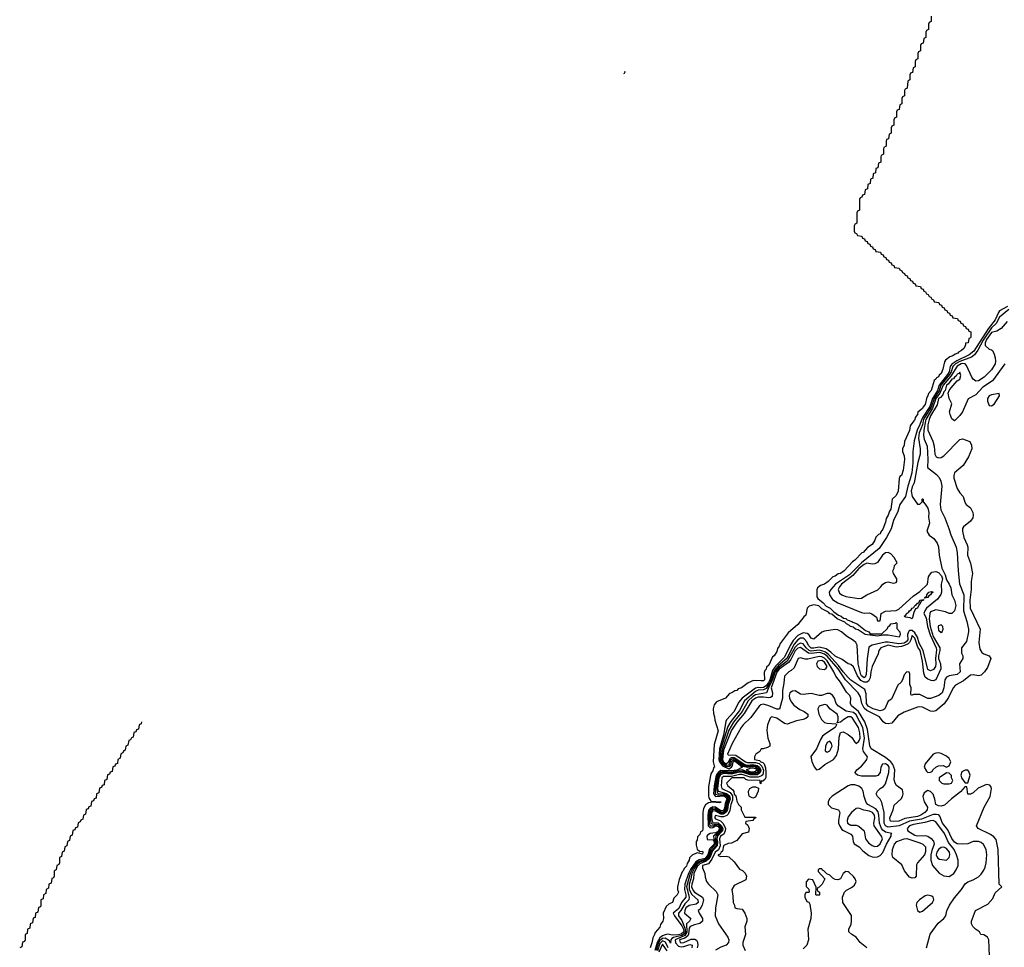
# Model space of a CAD drawing. Header units: inches. Extents: x 2668334 to 2765628, y 828034 to 955234.
# Tile 159 of 218: x 2670066 to 2677485, y 906033 to 913024. Entities that reach past the tile are written whole.
import ezdxf

# ---------------------------------------------------------------- set-up
doc = ezdxf.new("R2010")
doc.units = ezdxf.units.IN
doc.header["$MEASUREMENT"] = 0
doc.layers.add('C6970', color=7, linetype='Continuous')
doc.layers.add('C6971', color=7, linetype='Continuous')

msp = doc.modelspace()

# ---------------------------------------------------------------- linework, layer by layer
at = {"layer": 'C6970', "color": 4}
for points, elevation in [([(2676803.3, 910000), (2676776.7, 909963.3), (2676770, 909928.7), (2676734.2, 909845.8), (2676730, 909818), (2676717.3, 909790), (2676717.3, 909770), (2676730, 909738), (2676734.4, 909710), (2676722.8, 909630), (2676710.3, 909590), (2676699.1, 909580.9), (2676693.5, 909566.5), (2676686, 909470), (2676670, 909439), (2676641, 909410), (2676630, 909335.3), (2676619.1, 909320.9), (2676610, 909289), (2676594.9, 909265.1), (2676590, 909238), (2676570, 909184), (2676555.1, 909164.9), (2676550.3, 909150), (2676536.4, 909143.6), (2676516.7, 909123.3), (2676510, 909102), (2676490.4, 909070), (2676453.7, 909046.3), (2676421, 909010), (2676413, 909007), (2676358.8, 908950), (2676342, 908938), (2676278.8, 908870), (2676250.7, 908850), (2676233, 908847), (2676210.8, 908830), (2676193.5, 908826.5), (2676158.8, 908790), (2676130.8, 908770), (2676099.8, 908760.2), (2676078, 908742), (2676071.8, 908728.2), (2676073.7, 908673.7), (2676081.3, 908661.3), (2676121, 908630), (2676143.4, 908603.4), (2676174, 908590), (2676201.6, 908561.6), (2676236.4, 908536.4), (2676254.8, 908530), (2676273.8, 908513.8), (2676290, 908510.3), (2676300.3, 908500.3), (2676336, 908490), (2676343, 908483), (2676376, 908470), (2676439.8, 908419.8), (2676464.7, 908410), (2676475.3, 908395.3), (2676563.2, 908396.8), (2676604.7, 908435.3), (2676610, 908450.5), (2676622.5, 908457.5), (2676629.5, 908470), (2676664.8, 908475.2), (2676670, 908481), (2676675.2, 908475.2), (2676675.9, 908435.9), (2676697.3, 908410), (2676700.7, 908390), (2676692, 908370), (2676610, 908386.3), (2676570, 908386.3), (2676530, 908377.2), (2676438, 908390), (2676384.8, 908424.8), (2676364, 908430), (2676345.6, 908445.6), (2676326.6, 908450), (2676319.7, 908459.7), (2676295.3, 908470), (2676282.9, 908482.9), (2676226, 908510), (2676184.8, 908544.8), (2676170, 908547.8), (2676159.7, 908559.7), (2676110, 908585.1), (2676086.5, 908606.5), (2676050, 908614), (2676014.4, 908605.6), (2676001, 908590), (2675990, 908535.3), (2675974.9, 908525.1), (2675930, 908466), (2675857.5, 908402.5), (2675797.1, 908322.9), (2675790, 908304), (2675775.2, 908284.8), (2675770, 908262), (2675750, 908229.4), (2675738.5, 908221.5), (2675710, 908159), (2675694.4, 908145.6), (2675690, 908129.2), (2675680.4, 908119.6), (2675675.9, 908104.1), (2675677.1, 908050), (2675670, 908042.9), (2675650, 908040.9), (2675595.9, 908044.1), (2675554.2, 908025.8), (2675504.7, 907990), (2675479.8, 907980.2), (2675470.7, 907970), (2675453.8, 907966.2), (2675431, 907950), (2675414.4, 907945.6), (2675384.7, 907910), (2675315.5, 907884.5), (2675299.1, 907860.9), (2675292.2, 907830), (2675294.9, 907794.9), (2675302.8, 907770), (2675304, 907744), (2675330, 907666), (2675299.1, 907560.9), (2675291.8, 907431.8), (2675301, 907390), (2675295.2, 907384.8), (2675290, 907364), (2675275.3, 907344.7), (2675271.3, 907328.7), (2675256.4, 907243.6), (2675255.3, 907175.3), (2675259.1, 907159.1), (2675274.7, 907134.7), (2675350, 907130.2), (2675350, 907126), (2675338, 907122), (2675290, 907126.4), (2675257.5, 907122.5), (2675232.8, 907107.3), (2675219.8, 907080.2), (2675214.6, 907050), (2675214.4, 906925.6), (2675210.4, 906910), (2675196.7, 906903.3), (2675190, 906884), (2675174.4, 906865.6), (2675170, 906842), (2675162.8, 906830), (2675163.5, 906803.5), (2675172, 906772), (2675190, 906756), (2675210, 906758.8), (2675214.9, 906750), (2675210, 906735.3), (2675170, 906745.2), (2675132.7, 906727.3), (2675112.7, 906707.3), (2675110, 906689), (2675095.1, 906664.9), (2675090, 906646), (2675072.7, 906627.3), (2675066, 906610), (2675056.7, 906603.3), (2675035.3, 906544.7), (2675022.8, 906490), (2675022.8, 906470), (2675030, 906448), (2675021, 906430), (2674995.5, 906404.5), (2674984.7, 906370), (2674959.8, 906360.2), (2674938, 906342), (2674914.9, 906290), (2674917.3, 906250), (2674911, 906230), (2674895.5, 906204.5), (2674890, 906184), (2674853.8, 906146.2), (2674850, 906128.7), (2674835.8, 906104.2), (2674830, 906068), (2674816.3, 906030)], -4), ([(2676859.4, 910000), (2676850, 909974.2), (2676827.5, 909930), (2676807, 909850), (2676795.6, 909770), (2676796.5, 909683.5), (2676787.5, 909610), (2676776.9, 909563.1), (2676757.3, 909510), (2676740.2, 909430), (2676698.8, 909370), (2676681.8, 909318.2), (2676650.9, 909250), (2676631.7, 909188.3), (2676598.1, 909121.9), (2676541.4, 909038.6), (2676408, 908932), (2676319.1, 908840.9), (2676213, 908770), (2676177.6, 908730), (2676166.3, 908710), (2676167.6, 908690), (2676190, 908655.3), (2676230, 908630.3), (2676410, 908557.1), (2676430, 908552.7), (2676470, 908553.4), (2676487.7, 908547.7), (2676522, 908522), (2676530, 908494), (2676550, 908494), (2676558, 908550), (2676590, 908566), (2676670, 908570.5), (2676690, 908582.3), (2676799, 908681), (2676850, 908713.7), (2676907.1, 908770), (2676914.6, 908825.4), (2676920.8, 908839.2), (2676940.1, 908859.9), (2676970, 908866.1), (2676990, 908859.1), (2677012.5, 908832.5), (2677019.3, 908810), (2677009, 908770), (2677012, 908710), (2677006.9, 908693.1), (2676982.5, 908657.5), (2676899.8, 908590), (2676885.7, 908570), (2676878.9, 908550), (2676896, 908516), (2676906, 908450), (2676927.4, 908387.4), (2676972.4, 908290), (2676975, 908275), (2676967.6, 908210), (2676969.4, 908170), (2676966, 908150), (2676952.4, 908127.6), (2676930, 908115.8), (2676908.1, 908128.1), (2676875, 908270), (2676844.4, 908324.4), (2676830.6, 908370.6), (2676810, 908403.7), (2676790, 908419.8), (2676770, 908422), (2676765.1, 908414.9), (2676756.4, 908390), (2676758.2, 908350), (2676745.3, 908334.7), (2676730, 908326.2), (2676690, 908321.1), (2676610, 908333.8), (2676587, 908333), (2676490.2, 908309.8), (2676465.5, 908294.5), (2676452.1, 908207.9), (2676443.2, 908090), (2676437.4, 908070), (2676430, 908065.3), (2676410, 908078.9), (2676404.9, 908090), (2676385, 908170), (2676376.2, 908310), (2676366.6, 908330), (2676350, 908346.6), (2676297.1, 908377.1), (2676258, 908410), (2676230, 908425.1), (2676210, 908429.5), (2676130, 908417.2), (2676110, 908409.2), (2676050, 908356), (2676030, 908362.7), (2676011.3, 908391.3), (2675998.9, 908398.9), (2675970, 908402.8), (2675930, 908384.2), (2675894.2, 908345.8), (2675871.4, 908308.6), (2675830, 908219.3), (2675764.9, 908155.1), (2675739.3, 908120.7), (2675718.4, 908050), (2675709.7, 908030), (2675690, 908004), (2675670, 907992.1), (2675650, 907988.5), (2675630, 907991.8), (2675610, 907987), (2675508.8, 907910), (2675481.3, 907878.7), (2675450, 907809.7), (2675393.2, 907746.8), (2675385.9, 907734.1), (2675370, 907631.2), (2675338.6, 907530), (2675334.4, 907450), (2675338.1, 907430), (2675361.6, 907401.6), (2675410, 907378.4), (2675430, 907390.8), (2675437.4, 907402.6), (2675441, 907430), (2675450, 907436), (2675470, 907427), (2675513.6, 907390), (2675469.5, 907369.5), (2675430, 907364.5), (2675350, 907365.2), (2675328.3, 907351.7), (2675315, 907330), (2675298.4, 907250), (2675293, 907190), (2675310, 907169.2), (2675373.7, 907173.7), (2675390, 907162.9), (2675395, 907150), (2675381.8, 907118.2), (2675377.3, 907082.7), (2675370, 907064.7), (2675350, 907062.2), (2675310, 907090), (2675290, 907092.6), (2675270, 907082.2), (2675256.2, 907063.8), (2675251.3, 907030), (2675253.8, 906950), (2675270, 906934.4), (2675290, 906936.9), (2675310, 906947.8), (2675330, 906943.5), (2675338.5, 906930), (2675330, 906906.5), (2675310, 906896.9), (2675270, 906889.9), (2675250, 906878.8), (2675243.9, 906870), (2675246.3, 906846.3), (2675290, 906843.3), (2675299.4, 906830), (2675300.3, 906810), (2675263.6, 906776.4), (2675250.9, 906730), (2675237.3, 906710), (2675230, 906703.9), (2675186.8, 906693.2), (2675161.3, 906678.7), (2675119.8, 906620.2), (2675104.6, 906590), (2675077.8, 906510), (2675075.8, 906470), (2675086.3, 906430), (2675085.7, 906410), (2675052.9, 906370), (2675033.9, 906326.1), (2674989.4, 906290), (2674999, 906270), (2675054.5, 906194.5), (2675066.9, 906170), (2675070.9, 906150), (2675050, 906132.2), (2675026.7, 906126.7), (2674984.9, 906124.9), (2674950, 906131.3), (2674930, 906128.5), (2674910, 906119.9), (2674890, 906104), (2674869.3, 906070.7), (2674851.9, 906010)], 4), ([(2676874.5, 910000), (2676867.9, 909972.1), (2676844.8, 909910), (2676838.5, 909870), (2676851.7, 909790), (2676851.8, 909750), (2676832.5, 909687.5), (2676805.8, 909534.2), (2676790, 909502.7), (2676782.8, 909470), (2676790, 909431.3), (2676830, 909374), (2676850, 909374), (2676866, 909390), (2676866, 909410), (2676870, 909414), (2676874, 909410), (2676874, 909390), (2676890, 909374), (2676910, 909342), (2676917.3, 909310), (2676915.3, 909275.3), (2676922, 909230), (2676902, 909170), (2676919.6, 909139.6), (2676953.7, 909113.7), (2676978.5, 909078.5), (2676990, 909052), (2676994.8, 908990), (2677014, 908890), (2677040.2, 908840.2), (2677050, 908802.8), (2677070.3, 908770.3), (2677081.7, 908741.7), (2677090.4, 908690.4), (2677110.7, 908650), (2677119.1, 908610), (2677110.6, 908570), (2677090, 908549.2), (2677070, 908549.2), (2677042.7, 908562.7), (2676970, 908577), (2676930, 908560.9), (2676923.1, 908550), (2676920.1, 908510), (2676926.9, 908450), (2676950, 908376.5), (2676999.2, 908290), (2677000.2, 908270), (2676990.3, 908230), (2676990.3, 908210), (2677004, 908170), (2677006.9, 908133.1), (2676970.6, 908050), (2676950, 908041.2), (2676935.3, 908044.7), (2676910, 908054.5), (2676889.7, 908069.7), (2676879.2, 908099.2), (2676867.7, 908190), (2676851.2, 908270), (2676834.8, 908294.8), (2676810, 908362.9), (2676790, 908382.9), (2676781.7, 908350), (2676770.3, 908330), (2676760.1, 908319.9), (2676733.2, 908306.8), (2676710, 908299.5), (2676670, 908296.5), (2676610, 908309.5), (2676554, 908290), (2676540.7, 908270), (2676535.5, 908244.5), (2676490, 908149), (2676479.5, 908110), (2676475.6, 908064.4), (2676461.6, 908038.4), (2676449.2, 908030.8), (2676430, 908031.4), (2676405.1, 908045.1), (2676379.9, 908079.9), (2676350, 908146.6), (2676330, 908165.2), (2676310, 908169.2), (2676262.5, 908202.5), (2676210, 908227.8), (2676178, 908258), (2676142.5, 908282.5), (2676090, 908296.1), (2676050, 908287.5), (2676029.1, 908289.1), (2676010, 908307.4), (2675996.1, 908336.1), (2675977.8, 908357.8), (2675970, 908362.8), (2675950, 908362.5), (2675930, 908350.7), (2675902.2, 908317.8), (2675847.3, 908210), (2675783.9, 908156.1), (2675747.4, 908112.6), (2675720.2, 908030), (2675690, 907984.4), (2675670, 907972.8), (2675630, 907970.9), (2675610, 907962.2), (2675528.6, 907890), (2675490, 907818.2), (2675424, 907736), (2675402, 907698), (2675350.3, 907530), (2675344.7, 907444.7), (2675349, 907429), (2675357.9, 907417.9), (2675390, 907397.5), (2675410, 907394.9), (2675419.2, 907400.8), (2675426.9, 907410), (2675430, 907437.3), (2675450, 907447.2), (2675518.6, 907398.6), (2675550, 907390.6), (2675590, 907395.1), (2675610, 907392.3), (2675630, 907377.7), (2675633.7, 907366.3), (2675619.8, 907350), (2675590, 907344.8), (2675567.6, 907347.6), (2675510, 907370), (2675430, 907353.7), (2675370, 907359.1), (2675346.2, 907353.8), (2675326.3, 907333.8), (2675317.8, 907310), (2675305.5, 907230), (2675306.1, 907190), (2675330, 907179.8), (2675370, 907183.5), (2675390, 907175.8), (2675396.3, 907170), (2675403, 907150), (2675388.7, 907111.3), (2675382.6, 907070), (2675370, 907055.2), (2675350, 907053.1), (2675310, 907080.2), (2675290, 907082.7), (2675270.9, 907069.1), (2675260.7, 907050), (2675261.5, 906970), (2675270, 906950.1), (2675290, 906949.4), (2675310, 906956.8), (2675330, 906954.6), (2675347.2, 906930), (2675344.6, 906915.4), (2675336.9, 906903.1), (2675292.8, 906870), (2675296.7, 906850), (2675309.1, 906830), (2675309.8, 906810), (2675272.1, 906767.9), (2675259.2, 906730), (2675247.3, 906710), (2675230, 906695.6), (2675190, 906683.8), (2675168.3, 906671.7), (2675138.2, 906630), (2675117.9, 906590), (2675090.1, 906490), (2675111, 906410), (2675109.4, 906390.6), (2675077.8, 906362.2), (2675048.9, 906311.1), (2675031.3, 906290), (2675031.5, 906270), (2675054.7, 906234.7), (2675077.6, 906177.6), (2675082.3, 906150), (2675070, 906132), (2675056.6, 906123.4), (2674993.3, 906106.7), (2674981, 906099), (2674973, 906090), (2674970, 906065.2), (2674962.9, 906082.9), (2674930, 906101.5), (2674910, 906100.4), (2674890, 906084.5), (2674878, 906062), (2674862.3, 906010)], 8), ([(2676892, 910000), (2676878.7, 909930), (2676876.5, 909890), (2676881.8, 909861.8), (2676904.9, 909810), (2676908.7, 909710), (2676906, 909650), (2676975.6, 909595.6), (2676993.5, 909573.5), (2677006.6, 909546.6), (2677014, 909510), (2677003.1, 909370), (2677007.2, 909330), (2677037.1, 909270), (2677068, 909190), (2677081.4, 909141.4), (2677122.4, 909050), (2677130.4, 909010), (2677137.1, 908870), (2677148.2, 908771.8), (2677180.9, 908690), (2677178.5, 908570), (2677203.8, 908490), (2677216.3, 908430), (2677216.3, 908410), (2677201.1, 908338.9), (2677162, 908290), (2677162, 908250), (2677172, 908230), (2677172, 908210), (2677146.8, 908170), (2677153, 908110), (2677130, 908089.6), (2677070, 908079.7), (2677050.3, 908069.7), (2677038, 908050), (2677030, 907988), (2677018, 907950), (2676991, 907930), (2676930, 907909.3), (2676910, 907909.3), (2676850, 907938.4), (2676802, 907938), (2676786, 907930), (2676782, 907942), (2676784, 907990), (2676773.2, 908013.2), (2676773.6, 908093.6), (2676768, 908108), (2676750, 908108.7), (2676730, 908088), (2676718, 908050), (2676707.3, 908032.7), (2676684, 908010), (2676635.9, 907904.1), (2676610, 907888.7), (2676584, 907830), (2676570, 907819.5), (2676550, 907815.8), (2676497, 907830), (2676460.5, 907850), (2676447.8, 907870), (2676444.2, 907944.2), (2676435.1, 907975.1), (2676330, 908047.4), (2676310, 908065.7), (2676270, 908108.9), (2676236.9, 908156.9), (2676159.4, 908239.4), (2676137.1, 908257.1), (2676110, 908268.8), (2676090, 908272.5), (2676030, 908265.5), (2676015.4, 908270), (2675992.6, 908290), (2675970, 908320.8), (2675950, 908326.3), (2675930, 908316.2), (2675910, 908295.2), (2675850, 908190.4), (2675790, 908145.4), (2675758.8, 908110), (2675736.6, 908043.4), (2675708.7, 907988.7), (2675694.6, 907950), (2675610, 907935.3), (2675590, 907923), (2675555.1, 907890), (2675509.5, 907810), (2675444.8, 907730), (2675410.1, 907670), (2675361.6, 907530), (2675352.7, 907450), (2675363.7, 907423.7), (2675390, 907406.6), (2675411.8, 907408.2), (2675425.6, 907450), (2675450, 907456.2), (2675530, 907402.9), (2675550, 907398.6), (2675590, 907402.6), (2675610, 907400), (2675630.2, 907390.2), (2675642.8, 907370), (2675630, 907344.8), (2675590, 907337.5), (2675570, 907339.5), (2675510, 907361.5), (2675430, 907345.1), (2675369, 907351), (2675350, 907346), (2675341.4, 907338.6), (2675327, 907313), (2675315.4, 907230), (2675320.6, 907200.6), (2675330.8, 907190.8), (2675367.9, 907192.1), (2675390, 907184.7), (2675406, 907170), (2675411.1, 907150), (2675396.3, 907110), (2675390.7, 907070), (2675382.8, 907057.2), (2675370, 907046.2), (2675350, 907044.7), (2675310, 907070.4), (2675290, 907073.1), (2675269.6, 907050), (2675268.8, 907010), (2675272.9, 906970), (2675290, 906961.1), (2675330, 906963.2), (2675353.8, 906933.8), (2675352.7, 906910), (2675312.4, 906870), (2675310, 906850), (2675317, 906830), (2675315.7, 906804.3), (2675278.8, 906761.2), (2675253.8, 906706.2), (2675232, 906688), (2675190, 906674.4), (2675170, 906659.4), (2675149.8, 906630), (2675130.5, 906590), (2675123.8, 906550), (2675110.1, 906510), (2675111.3, 906470), (2675131.1, 906431.1), (2675176.9, 906390), (2675178.3, 906370), (2675162.2, 906357.8), (2675110, 906347.8), (2675086.8, 906330), (2675076.9, 906310), (2675076.5, 906290), (2675122, 906250), (2675114.4, 906230), (2675090.9, 906209.1), (2675093.6, 906146.4), (2675077.9, 906122.1), (2675006.4, 906090), (2675007.2, 906067.2), (2675030, 906043), (2675050, 906038.1), (2675070, 906040.6), (2675115.5, 906055.5), (2675132.8, 906050), (2675130.2, 906030)], 12), ([(2676916.3, 910000), (2676909.5, 909970), (2676910.2, 909930.2), (2676948, 909848), (2676957.4, 909810), (2676962.4, 909750), (2676971.3, 909730), (2676990, 909723), (2677010, 909724.9), (2677030, 909737.3), (2677150, 909861), (2677170, 909866), (2677224.7, 909844.7), (2677236.9, 909816.9), (2677241, 909790), (2677215.5, 909730), (2677176, 909664), (2677110.7, 909610), (2677104, 909590), (2677104.9, 909570), (2677130.8, 909490), (2677150, 909458), (2677176, 909430), (2677187.1, 909387.1), (2677198, 909370), (2677230, 909344.7), (2677247.3, 909310), (2677250.6, 909290), (2677247.3, 909270), (2677230, 909246), (2677178.5, 909201.5), (2677170.8, 909190), (2677170.6, 909169.4), (2677180.9, 909120.9), (2677206.6, 909066.6), (2677210.4, 909050), (2677208.4, 908990), (2677230.6, 908929.4), (2677246.8, 908850), (2677235.5, 908790), (2677236.4, 908730), (2677226.3, 908650), (2677228.9, 908590), (2677303.8, 908430), (2677293.4, 908330), (2677300.5, 908280.5), (2677316, 908256), (2677330, 908246), (2677371, 908230), (2677384, 908210), (2677358, 908142), (2677337.3, 908110), (2677310, 908083.7), (2677290, 908079.5), (2677250, 908087), (2677230, 908084.5), (2677177.1, 908042.9), (2677117.3, 908010), (2677099.3, 907990), (2677064.3, 907915.7), (2677031.4, 907868.6), (2676970, 907815.1), (2676950, 907809.4), (2676930, 907812), (2676870, 907842.4), (2676850, 907846), (2676830, 907843), (2676730, 907805.1), (2676683.2, 907776.8), (2676638, 907722), (2676610, 907717), (2676590, 907720.9), (2676571.5, 907731.5), (2676544.2, 907770), (2676450, 907818.6), (2676430, 907835.3), (2676411.5, 907870), (2676400.9, 907920.9), (2676384.5, 907950), (2676289.3, 908049.3), (2676232.2, 908132.2), (2676150, 908227.9), (2676130, 908243.8), (2676095.8, 908255.8), (2676030, 908247.9), (2676010, 908251.4), (2675950, 908293), (2675930, 908287.1), (2675910, 908267.8), (2675876.6, 908203.4), (2675859.8, 908180.2), (2675790, 908130.3), (2675770, 908106.4), (2675729.1, 907990), (2675737.7, 907950), (2675736.2, 907923.8), (2675724.7, 907915.3), (2675710, 907914.2), (2675670, 907919.1), (2675630, 907917.9), (2675610, 907912.2), (2675582, 907890), (2675524.3, 907795.7), (2675468.9, 907730), (2675430.1, 907670), (2675370, 907519.3), (2675361.7, 907450), (2675369.2, 907429.2), (2675390, 907417.1), (2675406.7, 907430), (2675421.1, 907458.9), (2675430, 907464.9), (2675450, 907464.5), (2675530, 907412.2), (2675550, 907406.5), (2675590, 907410), (2675623, 907403), (2675640.6, 907390), (2675650.9, 907369.1), (2675646.2, 907350), (2675625.7, 907334.3), (2675570, 907332.2), (2675510, 907353.1), (2675490, 907352.6), (2675430, 907337.6), (2675370, 907342.7), (2675346.8, 907333.2), (2675335, 907310), (2675325.2, 907230), (2675330.1, 907210.1), (2675392.4, 907192.4), (2675413.7, 907173.7), (2675419.3, 907150), (2675404.2, 907110), (2675398.8, 907070), (2675388.8, 907051.2), (2675370, 907037.9), (2675350, 907036.5), (2675310, 907060.6), (2675290, 907062.1), (2675279.6, 907050), (2675277.8, 907010), (2675283.3, 906983.3), (2675290, 906974.5), (2675330, 906972), (2675352.3, 906952.3), (2675363.3, 906930), (2675361.3, 906910), (2675324, 906870), (2675319.5, 906850), (2675324.8, 906830), (2675322, 906798), (2675284.7, 906755.3), (2675274.3, 906725.7), (2675259, 906701), (2675238, 906682), (2675190, 906663.5), (2675170, 906642.2), (2675145.8, 906590), (2675142.9, 906550), (2675130.9, 906510), (2675129.2, 906489.2), (2675141.6, 906461.6), (2675150.3, 906450), (2675210, 906410.2), (2675217.7, 906390), (2675208.3, 906350), (2675190, 906319.5), (2675177.3, 906310), (2675184.9, 906290), (2675210, 906250.7), (2675211.6, 906230), (2675190, 906212.6), (2675150, 906203.5), (2675118.7, 906190), (2675110, 906178.4), (2675106.6, 906133.4), (2675101.2, 906118.8), (2675078.7, 906101.3), (2675039, 906090), (2675043.7, 906070), (2675050, 906067.1), (2675070.4, 906069.6), (2675125.4, 906094.6), (2675154.6, 906094.6), (2675166, 906086), (2675172.3, 906072.3), (2675175.8, 906050), (2675170.2, 906030)], 16), ([(2677374, 905970), (2677368, 906090), (2677358, 906110), (2677330, 906128), (2677308.7, 906128.7), (2677298, 906150), (2677268, 906170), (2677248, 906190), (2677238, 906210), (2677238, 906230), (2677268, 906310), (2677360.4, 906359.6), (2677398, 906402), (2677416.4, 906443.6), (2677466, 906490), (2677446, 906510), (2677439.3, 906770), (2677425.2, 906845.2), (2677406.6, 906866.6), (2677382.5, 906882.5), (2677288, 906930), (2677275.3, 906950), (2677332.7, 907090), (2677379.5, 907170), (2677389.1, 907229.1), (2677384.7, 907244.7), (2677376.5, 907256.5), (2677350, 907261.2), (2677287.3, 907232.7), (2677250, 907198), (2677230, 907188), (2677210, 907188), (2677202, 907242), (2677190, 907246), (2677156, 907204), (2677086.6, 907153.4), (2677035.2, 907104.8), (2677010, 907097.2), (2676990, 907099.3), (2676969.4, 907109.4), (2676962.7, 907150), (2676950, 907188), (2676930, 907208.7), (2676910, 907215.3), (2676882, 907198), (2676870.8, 907170), (2676882, 907130), (2676907.3, 907090), (2676904.9, 907070), (2676886, 907050), (2676857.1, 907030), (2676830, 907019.8), (2676736.7, 907003.3), (2676690, 906982.8), (2676650, 906980.4), (2676630, 906984.7), (2676624.7, 906990), (2676623.5, 907010), (2676647, 907070), (2676655.1, 907104.9), (2676707, 907153), (2676718.4, 907170), (2676723.6, 907190), (2676719.3, 907219.3), (2676674, 907254), (2676662.4, 907270), (2676656.4, 907296.4), (2676659.2, 907370), (2676644.6, 907410), (2676629.8, 907430), (2676590, 907465.1), (2676481.6, 907530), (2676471.1, 907551.1), (2676453.8, 907673.8), (2676433.3, 907733.3), (2676386.3, 907810), (2676334, 907854), (2676326.3, 907870), (2676327.8, 907910), (2676322.4, 907930), (2676296.6, 907956.6), (2676250, 908032.3), (2676215.9, 908075.9), (2676201.1, 908110), (2676150, 908193.2), (2676130, 908211.6), (2676110, 908221.8), (2676090, 908224.7), (2676006, 908206), (2675985.7, 908205.7), (2675950, 908214.3), (2675931.3, 908210), (2675900.7, 908139.3), (2675879.9, 908120.1), (2675861, 908110), (2675830, 908078), (2675824.9, 908024.9), (2675812.9, 907970), (2675813.6, 907910), (2675792.4, 907827.6), (2675770, 907826.9), (2675710, 907854), (2675670, 907866), (2675650, 907859.7), (2675637.6, 907850), (2675574.4, 907765.6), (2675516.5, 907710), (2675501.8, 907690), (2675434.7, 907570), (2675398.5, 907490), (2675404.8, 907484.8), (2675461.7, 907481.7), (2675535, 907430), (2675550, 907425.9), (2675610, 907425.5), (2675637.7, 907417.7), (2675659.2, 907399.2), (2675671.3, 907368.7), (2675665.8, 907334.2), (2675655.4, 907324.6), (2675630, 907315.2), (2675570, 907314.8), (2675510, 907335), (2675490, 907335), (2675430, 907320.1), (2675370, 907321.6), (2675357.6, 907310), (2675352.1, 907250), (2675355.9, 907230), (2675419.1, 907199.1), (2675436.1, 907176.1), (2675437.8, 907142.2), (2675423.4, 907110), (2675416.8, 907063.2), (2675403.5, 907036.5), (2675393.6, 907026.4), (2675370, 907017.4), (2675350, 907015.6), (2675310, 907027.3), (2675304.3, 907015.7), (2675303.1, 907010), (2675310, 907000.8), (2675346.2, 906986.2), (2675366.1, 906966.1), (2675383.6, 906930), (2675383, 906910), (2675372.8, 906887.2), (2675347.9, 906870), (2675340.4, 906850), (2675343.1, 906796.9), (2675331.8, 906768.2), (2675305.7, 906750), (2675281.8, 906698.2), (2675256.9, 906663.1), (2675210.3, 906650), (2675212, 906632), (2675228.2, 906590), (2675230, 906562), (2675242, 906530), (2675256.3, 906510), (2675313.5, 906453.5), (2675325.5, 906430), (2675308.9, 906330), (2675307, 906270), (2675330.5, 906210), (2675402, 906110), (2675410.6, 906090), (2675407.3, 906070), (2675390.3, 906049.7), (2675350, 906034), (2675310, 906011.8)], 24), ([(2676898, 906030), (2676927.3, 906132.7), (2676985.8, 906214.2), (2677029, 906250), (2677044, 906270), (2677052.9, 906307.1), (2677073.2, 906350), (2677110, 906406), (2677162.7, 906470), (2677190, 906511), (2677210, 906526.8), (2677250, 906540.7), (2677290, 906564.9), (2677310, 906584), (2677330, 906614.8), (2677341.7, 906638.3), (2677349.6, 906670), (2677353.3, 906730), (2677349.7, 906769.7), (2677328.1, 906808.1), (2677310, 906822), (2677290, 906829.6), (2677250.4, 906829.6), (2677210, 906814), (2677170, 906809.6), (2677130, 906814.3), (2677110, 906826.9), (2677090, 906854.5), (2677059.7, 906919.7), (2677019.7, 906970), (2677000.6, 907020.6), (2676990.8, 907030.8), (2676975.5, 907035.5), (2676950, 907034), (2676861.5, 906998.5), (2676770, 906983), (2676692.4, 906947.6), (2676610, 906939.3), (2676590, 906949.7), (2676580.7, 906970), (2676579.1, 907050), (2676563.6, 907123.6), (2676550, 907149), (2676528.7, 907170), (2676519, 907190), (2676530, 907211), (2676550, 907230.8), (2676574.8, 907245.2), (2676590, 907264.7), (2676615.6, 907350), (2676617.2, 907390), (2676610, 907402.4), (2676590, 907416.9), (2676566.3, 907413.7), (2676555.8, 907390), (2676550.3, 907349.7), (2676532, 907328), (2676517.4, 907322.6), (2676410, 907323.6), (2676378, 907330), (2676364.1, 907344.1), (2676361.2, 907350), (2676373.2, 907370), (2676410, 907398.4), (2676437.6, 907430), (2676449.6, 907450), (2676454, 907470), (2676424.5, 907510), (2676418.7, 907530), (2676431.3, 907610), (2676418.8, 907690), (2676370, 907785.7), (2676350, 907803.1), (2676294.2, 907814.2), (2676236, 907850), (2676219.5, 907870), (2676207, 907910), (2676190, 907932.7), (2676170, 907946.6), (2676150, 907947), (2676108.6, 907931.4), (2676090, 907931.2), (2676030, 907946), (2675970, 907938.3), (2675950, 907942.4), (2675910, 907966), (2675890, 907964.7), (2675868.2, 907951.8), (2675863.1, 907930), (2675867.6, 907907.6), (2675880.7, 907880.7), (2675898.7, 907858.7), (2675944.4, 907824.4), (2675978, 907810), (2676006, 907790), (2676006, 907770), (2675990, 907757.2), (2675970.5, 907749.5), (2675919.8, 907740.2), (2675850, 907714), (2675830, 907719), (2675770, 907759.6), (2675730.9, 907769.1), (2675720.5, 907759.5), (2675700.7, 907710), (2675696.3, 907670), (2675704, 907610), (2675718.8, 907570), (2675718, 907550), (2675702, 907538), (2675668, 907528), (2675652, 907528), (2675642, 907510), (2675612, 907490), (2675602, 907470), (2675602, 907450), (2675641.7, 907441.7), (2675650.7, 907430), (2675665.9, 907425.9), (2675675.4, 907415.4), (2675685.3, 907385.3), (2675687.9, 907352.1), (2675687.3, 907312.7), (2675681.1, 907298.9), (2675666, 907286), (2675654, 907286), (2675650, 907266), (2675646, 907270), (2675646, 907290), (2675553.6, 907293.6), (2675538.6, 907298.6), (2675526, 907310), (2675432, 907310), (2675392, 907270), (2675402, 907250), (2675440.7, 907220.7), (2675447.7, 907207.7), (2675450, 907184), (2675458.8, 907178.8), (2675465.8, 907165.8), (2675470, 907134), (2675482, 907110), (2675502, 907090), (2675502, 907070), (2675530, 907014), (2675610, 907014), (2675612, 907010), (2675598, 907002), (2675590, 906988), (2675538, 906982), (2675534, 906970), (2675552.7, 906952.7), (2675562, 906930), (2675558, 906902), (2675510, 906888), (2675470, 906838), (2675430, 906818), (2675403.6, 906816.4), (2675376.9, 906803.1), (2675370, 906798), (2675361.1, 906758.9), (2675351, 906750), (2675345.2, 906734.8), (2675328.5, 906730), (2675330, 906724.7), (2675350, 906718), (2675390, 906721), (2675410, 906716), (2675450, 906678), (2675490, 906622), (2675512, 906612), (2675532, 906592), (2675542, 906570), (2675538, 906542), (2675450, 906498), (2675431.3, 906470), (2675439.8, 906419.8), (2675441, 906370), (2675452, 906350), (2675454, 906330), (2675470, 906324.7), (2675510, 906322), (2675531, 906290), (2675544.7, 906250), (2675544.7, 906230), (2675531.1, 906188.9), (2675534, 906130), (2675514, 906070), (2675516, 906050), (2675532, 906010)], 28), ([(2670984.3, 907733.2), (2670982, 907718), (2670966, 907710), (2670962, 907678), (2670947.3, 907672.7), (2670942, 907658), (2670927.3, 907652.7), (2670922, 907618), (2670907.3, 907612.7), (2670902, 907598), (2670887.3, 907592.7), (2670882, 907558), (2670866, 907550), (2670862, 907518), (2670847.3, 907512.7), (2670842, 907498), (2670827.3, 907492.7), (2670822, 907458), (2670806, 907450), (2670802, 907418), (2670787.3, 907412.7), (2670782, 907398), (2670767.3, 907392.7), (2670762, 907358), (2670747.3, 907352.7), (2670742, 907338), (2670727.3, 907332.7), (2670722, 907298), (2670706, 907290), (2670702, 907258), (2670687.3, 907252.7), (2670682, 907238), (2670667.3, 907232.7), (2670662, 907198), (2670646, 907190), (2670642, 907158), (2670627.3, 907152.7), (2670622, 907138), (2670607.3, 907132.7), (2670602, 907098), (2670587.3, 907092.7), (2670582, 907078), (2670567.3, 907072.7), (2670562, 907038), (2670546, 907030), (2670542, 906998), (2670527.3, 906992.7), (2670522, 906978), (2670507.3, 906972.7), (2670502, 906938), (2670487.3, 906932.7), (2670482, 906918), (2670467.3, 906912.7), (2670462, 906878), (2670446, 906870), (2670442, 906838), (2670426, 906830), (2670422, 906798), (2670406, 906790), (2670402, 906758), (2670386, 906750), (2670382, 906718), (2670366, 906710), (2670366, 906670), (2670362, 906658), (2670346, 906650), (2670342, 906618), (2670326, 906610), (2670326, 906570), (2670322, 906558), (2670307.3, 906552.7), (2670302, 906518), (2670286, 906510), (2670282, 906478), (2670266, 906470), (2670262, 906438), (2670246, 906430), (2670242, 906398), (2670226, 906390), (2670226, 906350), (2670222, 906338), (2670207.3, 906332.7), (2670202, 906298), (2670186, 906290), (2670182, 906258), (2670167.3, 906252.7), (2670162, 906218), (2670146, 906210), (2670142, 906178), (2670126, 906170), (2670122, 906138), (2670106, 906130), (2670106, 906090), (2670102, 906078), (2670087.3, 906072.7), (2670082, 906038), (2670066, 906030)], -4), ([(2676449.7, 906029.7), (2676399.3, 906070), (2676369.6, 906109.6), (2676335.3, 906130), (2676314, 906150), (2676313.2, 906170), (2676331.7, 906208.3), (2676335.1, 906230), (2676332.7, 906272.7), (2676269.3, 906370.7), (2676266, 906410), (2676281.2, 906450), (2676295.6, 906464.4), (2676335.1, 906484.9), (2676357.4, 906502.6), (2676368.2, 906530), (2676362, 906550), (2676350, 906567.3), (2676317.2, 906597.2), (2676310, 906602.7), (2676290, 906605.2), (2676270.5, 906589.5), (2676250, 906549.2), (2676230, 906541.2), (2676210, 906544), (2676193.6, 906553.6), (2676170, 906578), (2676147.3, 906587.3), (2676126, 906610), (2676115.3, 906615.3), (2676110, 906626), (2676090, 906626), (2676083.6, 906616.4), (2676083.6, 906603.6), (2676134, 906550), (2676112, 906510), (2676090, 906486), (2676078, 906482), (2676074, 906470), (2676078, 906458), (2676094, 906450), (2676094, 906430), (2676090, 906426), (2676070, 906426), (2676066, 906430), (2676067.3, 906487.3), (2676042, 906542), (2676010, 906546), (2675992.7, 906527.3), (2675992.7, 906492.7), (2676011.6, 906471.6), (2676014, 906450), (2676010, 906446), (2675990, 906446), (2675982, 906430), (2675982, 906410), (2675998, 906378), (2676012.7, 906372.7), (2676019.6, 906359.6), (2676030.8, 906290), (2676026.8, 906250), (2676006, 906170), (2676010.7, 906089.3), (2675998, 906050), (2675970, 906022)], 32), ([(2674951.5, 906030), (2674931.5, 906071.5), (2674910, 906081.4), (2674890, 906063), (2674872.4, 906007.6)], 12), ([(2674946, 906006), (2674910, 906056.8), (2674882.4, 905997.6)], 16)]:
    msp.add_lwpolyline(points, dxfattribs=dict(at, elevation=elevation))
for points, elevation in [([(2676610, 909009.2), (2676590, 909006), (2676567.3, 908990), (2676530, 908933.2), (2676510, 908922.7), (2676490, 908921.2), (2676450, 908929.5), (2676430, 908919.2), (2676390, 908888.6), (2676344.4, 908835.6), (2676259.5, 908770), (2676242.4, 908750), (2676232.7, 908730), (2676243.6, 908703.6), (2676260.7, 908690), (2676290, 908676.4), (2676390, 908662), (2676410, 908664.9), (2676450, 908690.7), (2676531.7, 908728.3), (2676553.4, 908746.6), (2676569.6, 908770.4), (2676590, 908784), (2676610, 908787.7), (2676650, 908778.8), (2676670, 908782), (2676675.3, 908790), (2676675.3, 908810), (2676649.5, 908849.5), (2676646, 908870), (2676655.3, 908890), (2676658, 908910), (2676678, 908930), (2676655.3, 908970), (2676630, 908999)], 8), ([(2676790, 908509.6), (2676776.5, 908516.5), (2676742, 908522), (2676729.6, 908530), (2676742.9, 908537.1), (2676747.8, 908550), (2676762.5, 908557.5), (2676770, 908570.4), (2676783.3, 908576.7), (2676790, 908590.4), (2676804.5, 908595.5), (2676810, 908610.4), (2676823.9, 908616.1), (2676830, 908626), (2676835.3, 908624.7), (2676835.3, 908630), (2676844.5, 908635.5), (2676847.8, 908650), (2676875.3, 908655.3), (2676876, 908650), (2676858, 908642), (2676850, 908619), (2676842.8, 908617.2), (2676830.4, 908590), (2676815.2, 908584.8), (2676802.5, 908557.5)], -4), ([(2676884.7, 908664.7), (2676890, 908674), (2676902, 908678), (2676902, 908690), (2676917.2, 908710), (2676935.6, 908715.6), (2676950, 908711), (2676937.1, 908702.9), (2676930, 908689.6), (2676916.7, 908683.3), (2676910, 908669.7)], -4), ([(2677010, 908464), (2676990, 908455.3), (2676987.3, 908450), (2676990, 908424.7), (2677010, 908404.7), (2677018, 908410), (2677024, 908430), (2677021.2, 908450)], 12), ([(2676110, 908195.5), (2676080.7, 908190), (2676070.7, 908170), (2676074.8, 908150), (2676093.2, 908133.2), (2676130, 908127.3), (2676143.3, 908136.7), (2676149.6, 908150), (2676130, 908183.5)], 28), ([(2676130, 907863.7), (2676091.3, 907850), (2676080.7, 907830), (2676088.5, 907790), (2676106.7, 907750), (2676130, 907728.5), (2676150, 907722), (2676218, 907718), (2676222, 907710), (2676212, 907690), (2676137, 907643), (2676115.3, 907624.7), (2676100.2, 907599.8), (2676071.1, 907528.9), (2676028.5, 907471.5), (2676034.6, 907434.6), (2676052.8, 907392.8), (2676070, 907371), (2676090, 907374.8), (2676132, 907410), (2676198, 907450), (2676221.4, 907478.5), (2676236.9, 907530), (2676242, 907618), (2676250, 907651.3), (2676270, 907657.3), (2676310, 907638.4), (2676335.5, 907615.5), (2676358.8, 907578.8), (2676370, 907570.6), (2676390, 907586), (2676398.7, 907610), (2676396.8, 907650), (2676387.7, 907690), (2676341.4, 907761.4), (2676330, 907770.8), (2676310, 907769.7), (2676275.5, 907750), (2676250, 907729), (2676226, 907726), (2676234.6, 907745.4), (2676233.6, 907770), (2676225.6, 907790), (2676171.6, 907830), (2676150, 907857.2)], 32), ([(2676170, 907586), (2676150, 907577), (2676137.1, 907550), (2676134.8, 907514.8), (2676150, 907504.9), (2676170, 907514), (2676187, 907550), (2676183.7, 907570)], 36), ([(2676990, 907499), (2676970, 907497.2), (2676950, 907489), (2676890, 907415.3), (2676881, 907390), (2676899.6, 907359.6), (2676910, 907352), (2676930, 907354), (2676942, 907358), (2676946, 907370), (2676969.1, 907390.9), (2676990, 907401), (2677023.6, 907403.6), (2677050, 907392), (2677070, 907402), (2677081.2, 907430), (2677070, 907455.3), (2677050, 907474), (2677010, 907494)], 24), ([(2675590, 907353.6), (2675570, 907356.7), (2675541.9, 907370), (2675570, 907384.1), (2675590, 907386.1), (2675610, 907381.8), (2675624.4, 907370), (2675610, 907357.2)], 4), ([(2677050, 907348), (2676994, 907310), (2676994, 907290), (2677014, 907270), (2677030, 907264.7), (2677070, 907264.7), (2677088.4, 907271.6), (2677098, 907290), (2677088, 907310), (2677087.3, 907327.3), (2677070, 907346)], 24), ([(2677210, 907368), (2677190, 907368), (2677165.4, 907354.6), (2677158, 907330), (2677166.4, 907306.4), (2677190, 907274), (2677210, 907274), (2677228.7, 907330), (2677219, 907359)], 24), ([(2675590, 907158), (2675566, 907170), (2675560.4, 907180.4), (2675558, 907210), (2675568.9, 907231.1), (2675590, 907242), (2675610, 907242), (2675632, 907232), (2675631.1, 907208.9), (2675610, 907166)], 28), ([(2676330, 907258.9), (2676308.9, 907251.1), (2676188.8, 907171.2), (2676167.3, 907152.7), (2676158, 907130), (2676159.1, 907110), (2676184.4, 907084.4), (2676236, 907070), (2676244.9, 907050), (2676235.3, 906990), (2676237, 906970), (2676246, 906946), (2676262, 906922), (2676273.7, 906913.7), (2676330, 906886.8), (2676342, 906870), (2676346, 906830), (2676353.7, 906813.7), (2676390.7, 906790), (2676419.5, 906759.5), (2676465.1, 906725.1), (2676490, 906714.9), (2676510, 906712.4), (2676530, 906714.4), (2676550, 906724.4), (2676570.9, 906749.1), (2676598, 906810), (2676632.3, 906870), (2676633.6, 906886.4), (2676638, 906890), (2676590, 906902), (2676570, 906916), (2676559.3, 906930), (2676544.1, 906970), (2676540.7, 907030), (2676534, 907054), (2676516.8, 907076.8), (2676457.6, 907110), (2676445.3, 907125.3), (2676428.4, 907170), (2676423, 907210), (2676411.3, 907231.3), (2676388.6, 907248.6), (2676358.8, 907258.8)], 32), ([(2676390, 907080.9), (2676370, 907079.3), (2676333.4, 907050), (2676310, 907017.2), (2676300.5, 906990), (2676304.9, 906970), (2676330, 906953.4), (2676370, 906952.7), (2676390, 906946), (2676428.4, 906910), (2676440.4, 906850), (2676461.6, 906821.6), (2676490, 906799.5), (2676510, 906793.7), (2676530, 906795.8), (2676550, 906813), (2676566.6, 906850), (2676560.5, 906870), (2676504.7, 906950), (2676502.7, 906970), (2676509.8, 907010), (2676506, 907030), (2676491.1, 907050), (2676470, 907059.3), (2676426.3, 907066.3)], 36), ([(2676950, 906989.7), (2676930, 906987.3), (2676886.7, 906973.3), (2676800.7, 906959.3), (2676770.5, 906950), (2676754.4, 906930), (2676757.3, 906910), (2676810, 906879.6), (2676830, 906872.9), (2676890, 906877), (2676910, 906870.4), (2676933.5, 906853.5), (2676952.4, 906832.4), (2676957, 906810), (2676938.3, 906761.7), (2676932.1, 906730), (2676932.6, 906690), (2676943.1, 906650), (2676993.3, 906593.3), (2677030, 906573), (2677070, 906567.7), (2677104, 906590), (2677123.2, 906616.8), (2677137.2, 906650), (2677137, 906690), (2677126.3, 906730), (2677107.4, 906770), (2677064.4, 906824.4), (2677034, 906890), (2676970, 906978.7)], 32), ([(2676790, 906555.3), (2676770, 906562), (2676734, 906610), (2676714.2, 906654.2), (2676646, 906710), (2676639.5, 906730), (2676641.6, 906770), (2676656.9, 906810), (2676676, 906830), (2676730, 906850.3), (2676750, 906852.7), (2676850, 906821.1), (2676870.7, 906810), (2676890.3, 906790.3), (2676891.7, 906751.7), (2676884.9, 906730), (2676830.6, 906670), (2676824.7, 906655.3), (2676822, 906570), (2676810, 906558)], 28), ([(2677030, 906788.2), (2677010, 906786.3), (2676990, 906771.2), (2676976.5, 906750), (2676973.1, 906730), (2676976.9, 906716.9), (2676984.7, 906704.7), (2676997.4, 906697.4), (2677050, 906690.4), (2677069.8, 906710.2), (2677074.2, 906730), (2677071.9, 906750), (2677050, 906778.3)], 36), ([(2676910, 906425.2), (2676890, 906420.9), (2676846, 906390), (2676826.8, 906370), (2676821, 906350), (2676830, 906312), (2676850, 906298), (2676870, 906304.7), (2676944, 906370), (2676954, 906390), (2676948.7, 906410), (2676939.3, 906419.3)], 32)]:
    msp.add_lwpolyline(points, close=True, dxfattribs=dict(at, elevation=elevation))
at = {"layer": 'C6971', "color": 4}
for points, elevation in [([(2676934, 913050), (2676934, 913010), (2676918, 913002), (2676914, 912990), (2676914, 912950), (2676898, 912942), (2676894, 912930), (2676894, 912890), (2676878, 912882), (2676872.7, 912847.3), (2676858, 912842), (2676854, 912830), (2676854, 912790), (2676838, 912782), (2676834, 912770), (2676834, 912730), (2676818, 912722), (2676814, 912710), (2676814, 912670), (2676798, 912662), (2676792.7, 912627.3), (2676778, 912622), (2676774, 912610), (2676774, 912570), (2676758, 912562), (2676752.7, 912507.3), (2676738, 912502), (2676734, 912490), (2676734, 912450), (2676718, 912442), (2676714, 912430), (2676714, 912390), (2676698, 912382), (2676692.7, 912347.3), (2676678, 912342), (2676674, 912330), (2676674, 912290), (2676658, 912282), (2676654, 912270), (2676654, 912230), (2676638, 912222), (2676634, 912210), (2676634, 912170), (2676618, 912162), (2676612.7, 912127.3), (2676598, 912122), (2676594, 912110), (2676594, 912070), (2676578, 912062), (2676574, 912050), (2676574, 912010), (2676558, 912002), (2676554, 911990), (2676554, 911950), (2676538, 911942), (2676532.7, 911907.3), (2676518, 911902), (2676514, 911870), (2676498, 911862), (2676494, 911830), (2676478, 911822), (2676474, 911790), (2676458, 911782), (2676454, 911750), (2676438, 911742), (2676432.7, 911707.3), (2676418, 911702), (2676412.7, 911687.3), (2676398, 911682), (2676394, 911670), (2676394, 911590), (2676378, 911582), (2676374, 911570), (2676374, 911490), (2676358, 911482), (2676354, 911470), (2676354, 911430), (2676358, 911418), (2676372.7, 911412.7), (2676378, 911398), (2676412.7, 911392.7), (2676418, 911378), (2676432.7, 911372.7), (2676438, 911358), (2676452.7, 911352.7), (2676458, 911338), (2676472.7, 911332.7), (2676478, 911318), (2676492.7, 911312.7), (2676498, 911298), (2676512.7, 911292.7), (2676518, 911278), (2676552.7, 911272.7), (2676558, 911258), (2676572.7, 911252.7), (2676578, 911238), (2676592.7, 911232.7), (2676598, 911218), (2676612.7, 911212.7), (2676618, 911198), (2676632.7, 911192.7), (2676638, 911178), (2676652.7, 911172.7), (2676658, 911158), (2676692.7, 911152.7), (2676698, 911138), (2676712.7, 911132.7), (2676718, 911118), (2676732.7, 911112.7), (2676738, 911098), (2676752.7, 911092.7), (2676758, 911078), (2676772.7, 911072.7), (2676778, 911058), (2676792.7, 911052.7), (2676798, 911038), (2676812.7, 911032.7), (2676818, 911018), (2676852.7, 911012.7), (2676858, 910998), (2676872.7, 910992.7), (2676878, 910978), (2676892.7, 910972.7), (2676898, 910958), (2676912.7, 910952.7), (2676918, 910938), (2676932.7, 910932.7), (2676938, 910918), (2676952.7, 910912.7), (2676958, 910898), (2676992.7, 910892.7), (2676998, 910878), (2677012.7, 910872.7), (2677018, 910858), (2677032.7, 910852.7), (2677038, 910838), (2677052.7, 910832.7), (2677058, 910818), (2677072.7, 910812.7), (2677078, 910798), (2677092.7, 910792.7), (2677098, 910778), (2677132.7, 910772.7), (2677138, 910758), (2677152.7, 910752.7), (2677158, 910738), (2677172.7, 910732.7), (2677178, 910718), (2677192.7, 910712.7), (2677198, 910698), (2677212.7, 910692.7), (2677218, 910678), (2677232.7, 910672.7), (2677232.7, 910632.7), (2677230, 910626), (2677218, 910622), (2677212, 910590), (2677194, 910586), (2677194, 910574), (2677182, 910550), (2677162, 910530), (2677140.7, 910519.3), (2677136, 910510), (2677115.9, 910504.1), (2677098, 910490), (2677075.9, 910484.1), (2677041.1, 910458.9), (2677033.5, 910446.5), (2677022.8, 910390), (2677010, 910359), (2676994.6, 910345.4), (2676990, 910334), (2676974.9, 910325.1), (2676970, 910314), (2676955.8, 910304.2), (2676934, 910230), (2676913.8, 910206.2), (2676910, 910189), (2676901.6, 910178.4), (2676890, 910125.2), (2676873.8, 910106.2), (2676870, 910094), (2676833.8, 910066.2), (2676830, 910049.3), (2676813.4, 910026.6), (2676810, 910009.3), (2676803.3, 910000)], -4), ([(2674623.9, 912636.2), (2674626, 912630), (2674622, 912618), (2674616.4, 912615.2)], -4), ([(2677510, 910863.6), (2677450.3, 910830), (2677441.2, 910818.8), (2677416.6, 910763.4), (2677364.5, 910695.5), (2677254.5, 910525.5), (2677220.8, 910499.2), (2677127.5, 910452.5), (2677090, 910427.2), (2677078.5, 910410), (2677070.1, 910370), (2677057.9, 910350), (2676993.3, 910270), (2676981.4, 910230), (2676943, 910170), (2676925, 910110), (2676870.4, 910030), (2676859.4, 910000)], 4), ([(2677518.8, 910841.2), (2677450, 910781.3), (2677425.2, 910734.8), (2677390, 910702.3), (2677325.1, 910610), (2677286.5, 910533.5), (2677260.9, 910499.1), (2677238.1, 910481.9), (2677150, 910448.4), (2677118.6, 910430), (2677098.1, 910410), (2677084.6, 910370), (2677072.9, 910350), (2677007.6, 910270), (2676993.4, 910226.6), (2676956, 910170), (2676935.4, 910104.6), (2676885.3, 910030), (2676876.9, 910010), (2676874.5, 910000)], 8), ([(2677507.3, 910750), (2677462.3, 910697.7), (2677430, 910678), (2677390, 910666.6), (2677350, 910613.6), (2677342, 910590), (2677342, 910570), (2677370, 910541), (2677390, 910536), (2677396, 910530), (2677410, 910504.7), (2677416.7, 910476.7), (2677419.5, 910450), (2677415.8, 910430), (2677390, 910384.5), (2677334, 910330), (2677290, 910303.7), (2677270, 910299.3), (2677250, 910315.1), (2677239.6, 910330), (2677199.2, 910419.2), (2677190, 910429.6), (2677172.9, 910432.9), (2677159.1, 910430), (2677130, 910413.2), (2677081.7, 910338.3), (2677024.4, 910270), (2677000.3, 910210), (2676969.1, 910170), (2676944.4, 910095.6), (2676893.9, 910010), (2676892, 910000)], 12), ([(2677490.4, 910430), (2677397.1, 910302.9), (2677324.6, 910255.4), (2677270, 910196.2), (2677213.7, 910166.3), (2677170, 910069.2), (2677150, 910041.2), (2677110, 910002), (2677090, 910015.3), (2677077, 910050), (2677072.7, 910070), (2677089, 910130), (2677069.3, 910169.3), (2677062.7, 910210), (2677069, 910230), (2677085.2, 910250), (2677130, 910302), (2677150, 910314), (2677157.2, 910342.8), (2677150, 910368), (2677142.8, 910357.2), (2677130, 910352.7), (2677123.4, 910336.6), (2677110, 910331.5), (2677101.6, 910318.4), (2677090, 910315.1), (2677062, 910278), (2677050.5, 910270), (2677040.5, 910230), (2677030, 910220.7), (2677022, 910198), (2677004, 910176), (2676990, 910169.2), (2676979.2, 910120.8), (2676930, 910038.3), (2676918.5, 910010), (2676916.3, 910000)], 16)]:
    msp.add_lwpolyline(points, dxfattribs=dict(at, elevation=elevation))
at = {"layer": 'C6971', "color": 4, "elevation": 24}
msp.add_lwpolyline([(2677447.3, 910207.3), (2677390, 910198.3), (2677370, 910189.4), (2677359.5, 910170), (2677357.6, 910150), (2677370, 910116), (2677390, 910114), (2677410, 910126.8), (2677449, 910190)], close=True, dxfattribs=at)

doc.saveas('drawing.dxf')
